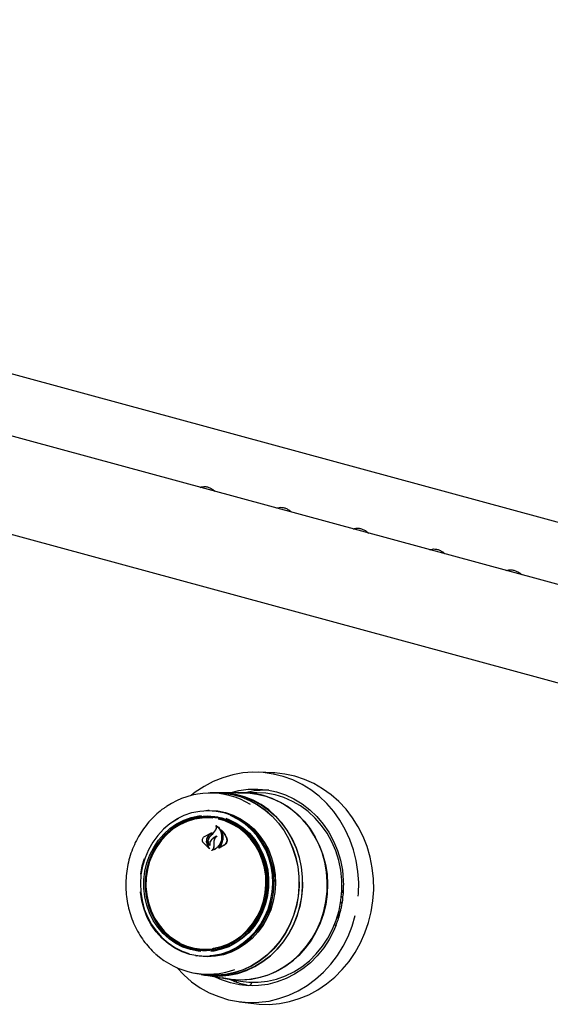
# Model space of a CAD drawing. Header units: inches. Extents: x 31 to 206, y 23 to 145.
# Tile 51 of 65: x 164.97 to 170.56, y 117.85 to 128.23. Entities that reach past the tile are written whole.
import ezdxf

# ---------------------------------------------------------------- set-up
doc = ezdxf.new("R2010")
doc.units = ezdxf.units.IN
doc.header["$LTSCALE"] = 16
doc.header["$MEASUREMENT"] = 0

msp = doc.modelspace()

# ---------------------------------------------------------------- linework, layer by layer
at = {"color": 7, "linetype": 'Continuous', "lineweight": 25}
for p, q in [((151.152, 128.232), (178.94, 120.679)), ((178.716, 120.081), (149.521, 128.015)), ((149.222, 127.06), (178.643, 119.064)), ((167.637, 120.292), (167.486, 120.298)), ((167.039, 120.08), (166.973, 120.08)), ((167.074, 120.082), (167.039, 120.082)), ((167.317, 120.081), (167.074, 120.08)), ((167.458, 120.083), (167.317, 120.082)), ((166.963, 119.896), (166.947, 119.896)), ((166.957, 119.825), (166.939, 119.825)), ((167.009, 119.663), (167.031, 119.692)), ((167.01, 119.664), (167.032, 119.693)), ((167.038, 119.734), (167.035, 119.734)), ((167.096, 119.682), (167.093, 119.683)), ((166.911, 119.622), (166.98, 119.657)), ((166.912, 119.623), (166.993, 119.661)), ((166.981, 119.655), (166.952, 119.629)), ((166.972, 119.623), (167.009, 119.663)), ((166.982, 119.657), (166.98, 119.657)), ((167.013, 119.548), (167.014, 119.574)), ((167.014, 119.548), (167.015, 119.574)), ((166.965, 119.49), (166.897, 119.557)), ((166.96, 119.495), (166.898, 119.558)), ((166.939, 119.537), (166.962, 119.496)), ((166.941, 119.537), (166.966, 119.491)), ((166.964, 119.532), (166.964, 119.532)), ((167.013, 119.516), (167.013, 119.548)), ((167.014, 119.516), (167.014, 119.548)), ((167.123, 119.53), (167.06, 119.497)), ((167.121, 119.531), (167.066, 119.5)), ((167.066, 119.5), (167.066, 119.5)), ((166.257, 119.311), (166.28, 119.39)), ((166.241, 119.226), (166.257, 119.311)), ((168.355, 118.986), (168.368, 118.985)), ((168.368, 118.986), (168.356, 118.99)), ((168.358, 119.038), (168.372, 119.026)), ((168.347, 118.923), (168.351, 118.922)), ((168.348, 118.93), (168.349, 118.924)), ((168.353, 118.923), (168.362, 118.934)), ((168.321, 118.762), (168.308, 118.763)), ((168.321, 118.762), (168.333, 118.812)), ((168.325, 118.779), (168.328, 118.779)), ((168.328, 118.826), (168.326, 118.826)), ((168.333, 118.812), (168.329, 118.824)), ((168.344, 118.84), (168.339, 118.821)), ((168.299, 118.688), (168.279, 118.683)), ((166.822, 118.437), (166.84, 118.434)), ((166.818, 118.366), (166.833, 118.363)), ((166.812, 118.18), (166.878, 118.169)), ((166.878, 118.167), (166.912, 118.161)), ((166.912, 118.163), (167.151, 118.122)), ((167.151, 118.12), (167.291, 118.096)), ((167.222, 118.097), (167.178, 118.115)), ((167.222, 118.097), (167.222, 118.097)), ((167.387, 118.052), (167.388, 118.052)), ((167.418, 118.047), (167.388, 118.052)), ((167.408, 118.084), (167.406, 118.075)), ((167.282, 117.879), (167.432, 117.86))]:
    msp.add_line(p, q, dxfattribs=at)
at = {"color": 7, "linetype": 'Continuous', "lineweight": 25, "flags": 128}
for points in [[(168.533, 118.991), (168.535, 119.019), (168.538, 119.137), (168.529, 119.254), (168.511, 119.369), (168.482, 119.481), (168.444, 119.59), (168.396, 119.694), (168.339, 119.793), (168.274, 119.885), (168.2, 119.969), (168.12, 120.045), (168.033, 120.112), (167.94, 120.17), (167.843, 120.217), (167.741, 120.254), (167.637, 120.28), (167.531, 120.295), (167.423, 120.298), (167.316, 120.291), (167.21, 120.271), (167.106, 120.241), (167.005, 120.2), (166.908, 120.149), (166.815, 120.088), (166.772, 120.054)], [(167.432, 117.86), (167.489, 117.854), (167.595, 117.852), (167.702, 117.862), (167.807, 117.882), (167.911, 117.913), (168.011, 117.954), (168.107, 118.006), (168.199, 118.068), (168.285, 118.139), (168.364, 118.218), (168.436, 118.305), (168.501, 118.399), (168.556, 118.499), (168.603, 118.605), (168.641, 118.714), (168.669, 118.827), (168.687, 118.943), (168.695, 119.059), (168.692, 119.176), (168.68, 119.291), (168.657, 119.405), (168.625, 119.515), (168.583, 119.622), (168.532, 119.723), (168.472, 119.819), (168.404, 119.908), (168.328, 119.989), (168.246, 120.061), (168.157, 120.125), (168.063, 120.179), (167.965, 120.223), (167.863, 120.257), (167.759, 120.279), (167.653, 120.291), (167.637, 120.292)], [(167.174, 120.08), (167.178, 120.082), (167.275, 120.106), (167.374, 120.12), (167.473, 120.122), (167.572, 120.112), (167.67, 120.092), (167.764, 120.06), (167.855, 120.018), (167.941, 119.965), (168.022, 119.903), (168.096, 119.832), (168.163, 119.753), (168.222, 119.666), (168.272, 119.573), (168.312, 119.475), (168.344, 119.372), (168.365, 119.267), (168.375, 119.159), (168.377, 119.109)], [(166.985, 120.08), (167.016, 120.081), (167.112, 120.079), (167.206, 120.065), (167.298, 120.04), (167.388, 120.004), (167.472, 119.958), (167.552, 119.901), (167.626, 119.836), (167.692, 119.762), (167.751, 119.681), (167.801, 119.593), (167.842, 119.5), (167.874, 119.402), (167.896, 119.301), (167.907, 119.198), (167.909, 119.093), (167.899, 118.989), (167.88, 118.887), (167.851, 118.787), (167.812, 118.691), (167.764, 118.601), (167.707, 118.516), (167.642, 118.438), (167.57, 118.368), (167.492, 118.307), (167.408, 118.256), (167.32, 118.215), (167.228, 118.184), (167.134, 118.164), (167.039, 118.156), (166.944, 118.158), (166.849, 118.172), (166.825, 118.178)], [(167.039, 120.08), (167.112, 120.077), (167.206, 120.063), (167.298, 120.038), (167.387, 120.002), (167.472, 119.956), (167.551, 119.9), (167.625, 119.835), (167.691, 119.761), (167.75, 119.68), (167.8, 119.592), (167.841, 119.499), (167.872, 119.402), (167.894, 119.301), (167.906, 119.197), (167.907, 119.093), (167.898, 118.99), (167.879, 118.887), (167.849, 118.788), (167.81, 118.692), (167.762, 118.601), (167.706, 118.517), (167.641, 118.439), (167.569, 118.37), (167.491, 118.309), (167.407, 118.258), (167.319, 118.216), (167.228, 118.186), (167.134, 118.166), (167.039, 118.158), (166.944, 118.16), (166.878, 118.169)], [(167.918, 118.883), (167.937, 118.986), (167.946, 119.09), (167.945, 119.195), (167.933, 119.299), (167.912, 119.4), (167.88, 119.498), (167.839, 119.592), (167.788, 119.68), (167.729, 119.762), (167.662, 119.835), (167.589, 119.901), (167.509, 119.957), (167.424, 120.004), (167.334, 120.04), (167.242, 120.065), (167.147, 120.079), (167.074, 120.082)], [(167.263, 120.081), (167.273, 120.081), (167.37, 120.081), (167.465, 120.069), (167.559, 120.047), (167.649, 120.013), (167.736, 119.97), (167.818, 119.916), (167.894, 119.853), (167.964, 119.782), (168.026, 119.702), (168.08, 119.616), (168.125, 119.524), (168.16, 119.427), (168.186, 119.326), (168.203, 119.223), (168.208, 119.118), (168.204, 119.013), (168.19, 118.909), (168.165, 118.807), (168.131, 118.708), (168.087, 118.614), (168.035, 118.525), (167.974, 118.443), (167.906, 118.368), (167.83, 118.301), (167.749, 118.243), (167.663, 118.195), (167.573, 118.157), (167.48, 118.13), (167.385, 118.113), (167.288, 118.108), (167.192, 118.114), (167.099, 118.131)], [(167.119, 120.079), (167.146, 120.077), (167.241, 120.063), (167.333, 120.038), (167.423, 120.002), (167.508, 119.956), (167.587, 119.9), (167.661, 119.834), (167.728, 119.76), (167.787, 119.679), (167.837, 119.591), (167.878, 119.498), (167.91, 119.4), (167.932, 119.298), (167.943, 119.195), (167.944, 119.09), (167.935, 118.986), (167.916, 118.884)], [(167.151, 118.122), (167.216, 118.113), (167.312, 118.11), (167.408, 118.118), (167.503, 118.137), (167.595, 118.167), (167.684, 118.208), (167.769, 118.258), (167.849, 118.318), (167.922, 118.387), (167.988, 118.464), (168.047, 118.548), (168.097, 118.638), (168.139, 118.733), (168.17, 118.833), (168.192, 118.935), (168.204, 119.04), (168.206, 119.144), (168.198, 119.249), (168.179, 119.351), (168.151, 119.451), (168.113, 119.547), (168.065, 119.637), (168.01, 119.722), (167.946, 119.799), (167.875, 119.868), (167.797, 119.929), (167.714, 119.98), (167.626, 120.021), (167.535, 120.052)], [(168.331, 118.843), (168.35, 118.947), (168.36, 119.053), (168.359, 119.16), (168.348, 119.265), (168.327, 119.369), (168.295, 119.469), (168.254, 119.565), (168.204, 119.655), (168.146, 119.739), (168.079, 119.815), (168.005, 119.884), (167.925, 119.943), (167.839, 119.992), (167.749, 120.031), (167.656, 120.059), (167.56, 120.077), (167.463, 120.083), (167.458, 120.083)], [(166.483, 119.707), (166.547, 119.76), (166.621, 119.808), (166.699, 119.846), (166.78, 119.874), (166.864, 119.89), (166.949, 119.896), (167.034, 119.89), (167.117, 119.873), (167.198, 119.846), (167.275, 119.807), (167.347, 119.759), (167.413, 119.702), (167.473, 119.636), (167.524, 119.563), (167.567, 119.483), (167.6, 119.398), (167.624, 119.309), (167.638, 119.218), (167.642, 119.125), (167.636, 119.032), (167.619, 118.941), (167.592, 118.852), (167.556, 118.768), (167.511, 118.688), (167.457, 118.615), (167.396, 118.549), (167.328, 118.492), (167.255, 118.444), (167.177, 118.406), (167.095, 118.379), (167.011, 118.362), (166.926, 118.356), (166.841, 118.362), (166.758, 118.379), (166.677, 118.407), (166.6, 118.445), (166.528, 118.493), (166.462, 118.551), (166.403, 118.616), (166.351, 118.69), (166.309, 118.769), (166.275, 118.854), (166.251, 118.943), (166.237, 119.034), (166.237, 119.038)], [(166.928, 119.896), (166.965, 119.897), (167.051, 119.891), (167.134, 119.874), (167.215, 119.846), (167.292, 119.808), (167.365, 119.759), (167.431, 119.702), (167.49, 119.636), (167.542, 119.562), (167.585, 119.483), (167.618, 119.398), (167.642, 119.309), (167.656, 119.217), (167.66, 119.124), (167.654, 119.031), (167.637, 118.939), (167.61, 118.85), (167.574, 118.765), (167.529, 118.686), (167.475, 118.612), (167.414, 118.546), (167.346, 118.489), (167.272, 118.441), (167.194, 118.403), (167.112, 118.375), (167.028, 118.359), (166.942, 118.353), (166.857, 118.359), (166.8, 118.369)], [(166.963, 119.896), (166.965, 119.896), (167.05, 119.89), (167.133, 119.873), (167.214, 119.845), (167.291, 119.807), (167.364, 119.759), (167.43, 119.701), (167.489, 119.635), (167.541, 119.562), (167.583, 119.482), (167.617, 119.397), (167.641, 119.308), (167.655, 119.217), (167.659, 119.124), (167.652, 119.031), (167.636, 118.939), (167.609, 118.851), (167.573, 118.766), (167.527, 118.686), (167.474, 118.613), (167.413, 118.547), (167.345, 118.49), (167.271, 118.442), (167.193, 118.404), (167.111, 118.376), (167.027, 118.359), (166.942, 118.354), (166.857, 118.36), (166.833, 118.363)], [(166.638, 119.811), (166.62, 119.802), (166.547, 119.754), (166.48, 119.698), (166.42, 119.633), (166.367, 119.56), (166.322, 119.481), (166.286, 119.398), (166.26, 119.31), (166.243, 119.219), (166.237, 119.127), (166.24, 119.036), (166.254, 118.945), (166.278, 118.857), (166.311, 118.773), (166.354, 118.694), (166.405, 118.622), (166.463, 118.557), (166.529, 118.5), (166.6, 118.452), (166.676, 118.414), (166.747, 118.389)], [(166.873, 118.409), (166.844, 118.412), (166.763, 118.429), (166.684, 118.456), (166.61, 118.494), (166.54, 118.541), (166.477, 118.598), (166.421, 118.664), (166.373, 118.736), (166.333, 118.815), (166.303, 118.899), (166.283, 118.986), (166.274, 119.076), (166.274, 119.166), (166.285, 119.256), (166.306, 119.343), (166.337, 119.427), (166.377, 119.507), (166.426, 119.581), (166.483, 119.647), (166.547, 119.705), (166.618, 119.754), (166.693, 119.793), (166.771, 119.822), (166.853, 119.84), (166.88, 119.843)], [(167.1, 119.814), (167.02, 119.83), (166.939, 119.835), (166.857, 119.828), (166.777, 119.811), (166.7, 119.783), (166.626, 119.744), (166.557, 119.696), (166.494, 119.639), (166.438, 119.573), (166.39, 119.501), (166.35, 119.423), (166.319, 119.34), (166.299, 119.253), (166.288, 119.165), (166.287, 119.076), (166.297, 118.988), (166.317, 118.902), (166.346, 118.82), (166.385, 118.742), (166.432, 118.671), (166.488, 118.606), (166.55, 118.55), (166.618, 118.503), (166.692, 118.466), (166.769, 118.439), (166.849, 118.423), (166.93, 118.418), (167.011, 118.425), (167.091, 118.442), (167.169, 118.47), (167.243, 118.509), (167.312, 118.557), (167.375, 118.614), (167.431, 118.68), (167.479, 118.752), (167.519, 118.83), (167.549, 118.913), (167.57, 119), (167.581, 119.088), (167.581, 119.177), (167.572, 119.265), (167.552, 119.351), (167.523, 119.433), (167.484, 119.511), (167.437, 119.582), (167.381, 119.647), (167.319, 119.703), (167.25, 119.75), (167.177, 119.787), (167.1, 119.814)], [(166.999, 119.814), (166.969, 119.817), (166.888, 119.816), (166.807, 119.803), (166.729, 119.78), (166.654, 119.745), (166.583, 119.701), (166.518, 119.647), (166.46, 119.584), (166.409, 119.514), (166.367, 119.438), (166.334, 119.357), (166.311, 119.272), (166.298, 119.184), (166.295, 119.096), (166.303, 119.008), (166.321, 118.922), (166.349, 118.839), (166.386, 118.761), (166.433, 118.689), (166.487, 118.624), (166.548, 118.568), (166.616, 118.521), (166.653, 118.5)], [(167.094, 119.804), (167.172, 119.777), (167.245, 119.74), (167.314, 119.692), (167.376, 119.635), (167.431, 119.569), (167.478, 119.497), (167.515, 119.418), (167.544, 119.334), (167.562, 119.248), (167.569, 119.159), (167.567, 119.069), (167.554, 118.981), (167.53, 118.895), (167.497, 118.812), (167.454, 118.735), (167.403, 118.665), (167.344, 118.601), (167.279, 118.547), (167.207, 118.502), (167.131, 118.467), (167.052, 118.443), (166.971, 118.431), (166.889, 118.43), (166.808, 118.44), (166.729, 118.461), (166.653, 118.494), (166.582, 118.537), (166.516, 118.589), (166.505, 118.6)], [(166.969, 118.366), (167.007, 118.37), (167.09, 118.386), (167.171, 118.414), (167.248, 118.451), (167.321, 118.499), (167.388, 118.555), (167.448, 118.62), (167.502, 118.693), (167.546, 118.772), (167.582, 118.855), (167.608, 118.943), (167.625, 119.034), (167.631, 119.126), (167.628, 119.217), (167.614, 119.308), (167.59, 119.396), (167.557, 119.48), (167.514, 119.559), (167.464, 119.631), (167.405, 119.696), (167.34, 119.753), (167.268, 119.801), (167.192, 119.839), (167.185, 119.842)], [(167.136, 119.813), (167.177, 119.798), (167.252, 119.76), (167.321, 119.712), (167.385, 119.655), (167.441, 119.59), (167.489, 119.517), (167.528, 119.438), (167.558, 119.355), (167.578, 119.267), (167.588, 119.178), (167.587, 119.088), (167.577, 118.998), (167.555, 118.91), (167.525, 118.826), (167.484, 118.747), (167.435, 118.673), (167.378, 118.607), (167.314, 118.548), (167.244, 118.499), (167.169, 118.46), (167.09, 118.432), (167.009, 118.414), (166.979, 118.41)], [(167.001, 118.442), (167.007, 118.443), (167.087, 118.461), (167.164, 118.49), (167.237, 118.53), (167.305, 118.579), (167.366, 118.637), (167.421, 118.704), (167.467, 118.777), (167.505, 118.856), (167.533, 118.94), (167.551, 119.026), (167.559, 119.114), (167.557, 119.203), (167.544, 119.29), (167.521, 119.374), (167.488, 119.455), (167.446, 119.53), (167.396, 119.598), (167.338, 119.659), (167.273, 119.711), (167.202, 119.753), (167.127, 119.785), (167.055, 119.805)], [(168.36, 119.054), (168.364, 119.05), (168.374, 119.042)], [(166.912, 118.161), (166.978, 118.152), (167.074, 118.15), (167.17, 118.158), (167.264, 118.178), (167.356, 118.209), (167.444, 118.25), (167.528, 118.302), (167.607, 118.363), (167.679, 118.433), (167.744, 118.511), (167.801, 118.596), (167.849, 118.687), (167.888, 118.783), (167.918, 118.883)], [(167.916, 118.884), (167.886, 118.784), (167.847, 118.688), (167.799, 118.597), (167.742, 118.512), (167.678, 118.434), (167.606, 118.364), (167.527, 118.303), (167.443, 118.252), (167.355, 118.211), (167.263, 118.18), (167.169, 118.16), (167.074, 118.152), (166.978, 118.154), (166.938, 118.159)], [(167.291, 118.096), (167.381, 118.085), (167.478, 118.085), (167.575, 118.096), (167.671, 118.118), (167.764, 118.151), (167.853, 118.195), (167.938, 118.249), (168.017, 118.312), (168.09, 118.384), (168.155, 118.464), (168.213, 118.55), (168.261, 118.643), (168.301, 118.741), (168.331, 118.843)], [(168.349, 118.924), (168.349, 118.923), (168.35, 118.923), (168.35, 118.922), (168.351, 118.922), (168.351, 118.922), (168.352, 118.922), (168.352, 118.923), (168.353, 118.923)], [(166.619, 118.239), (166.694, 118.162), (166.777, 118.09), (166.867, 118.027), (166.963, 117.975), (167.062, 117.933), (167.165, 117.901), (167.271, 117.881), (167.377, 117.872), (167.485, 117.874), (167.592, 117.887), (167.697, 117.912), (167.8, 117.948), (167.899, 117.994), (167.994, 118.05), (168.083, 118.116), (168.167, 118.191), (168.243, 118.275), (168.312, 118.366), (168.373, 118.464), (168.425, 118.567), (168.467, 118.676), (168.5, 118.788)], [(168.3, 118.69), (168.275, 118.631), (168.226, 118.536), (168.168, 118.447), (168.101, 118.365), (168.028, 118.291), (167.948, 118.226), (167.862, 118.17), (167.771, 118.124), (167.677, 118.088), (167.579, 118.063), (167.481, 118.05), (167.381, 118.048), (167.282, 118.057), (167.185, 118.078), (167.09, 118.109), (167.011, 118.146)]]:
    msp.add_lwpolyline(points, dxfattribs=at)
at = {"color": 7, "linetype": 'Continuous', "lineweight": 25}
for centre, radius, start, end in [((167.56, 119.235), 0.875, 87.9214, 104.3511), ((166.972, 119.265), 0.814, 58.4836, 124.3063), ((167.318, 119.256), 0.825, 74.7808, 90.1119), ((166.941, 119.22), 0.605, 75.3203, 130.4401), ((166.959, 119.231), 0.601, 81.1208, 113.4077), ((166.956, 119.227), 0.598, 50.8358, 89.9018), ((173.865, 113.276), 9.37, 137.0208, 137.355), ((168.327, 118.824), 0.00176, 4.1686, 124.7117), ((166.941, 119.017), 0.599, 236.8969, 269.2835), ((166.939, 119.025), 0.599, 260.4913, 299.4798), ((166.948, 118.983), 0.813, 227.2277, 290.3459), ((167.525, 118.913), 0.872, 250.3596, 259.2314)]:
    msp.add_arc(centre, radius, start, end, dxfattribs=at)
for points, knots in [([(166.866, 123.301), (166.866, 123.301), (166.873, 123.305), (166.89, 123.31), (166.918, 123.311), (166.951, 123.305), (166.984, 123.29), (167.009, 123.274), (167.021, 123.261), (167.024, 123.258)], [0, 0, 0, 0, 0.0100456, 0.1963368, 0.3745812, 0.5647557, 0.751781, 0.9379012, 1, 1, 1, 1]), ([(167.673, 123.082), (167.674, 123.082), (167.68, 123.086), (167.697, 123.091), (167.726, 123.092), (167.758, 123.086), (167.791, 123.07), (167.817, 123.054), (167.829, 123.042), (167.832, 123.039)], [0, 0, 0, 0, 0.0100464, 0.196337, 0.3745817, 0.5647555, 0.7517807, 0.9379013, 1, 1, 1, 1]), ([(168.481, 122.862), (168.481, 122.862), (168.488, 122.867), (168.504, 122.871), (168.533, 122.873), (168.565, 122.866), (168.599, 122.851), (168.624, 122.835), (168.636, 122.822), (168.639, 122.819)], [0, 0, 0, 0, 0.010046, 0.196337, 0.374581, 0.564756, 0.751781, 0.937901, 1, 1, 1, 1]), ([(169.288, 122.643), (169.288, 122.643), (169.295, 122.647), (169.312, 122.652), (169.34, 122.653), (169.373, 122.647), (169.406, 122.632), (169.431, 122.615), (169.443, 122.603), (169.446, 122.6)], [0, 0, 0, 0, 0.010046, 0.196337, 0.374582, 0.564754, 0.75178, 0.937901, 1, 1, 1, 1]), ([(170.095, 122.423), (170.095, 122.424), (170.102, 122.428), (170.119, 122.432), (170.148, 122.434), (170.18, 122.427), (170.213, 122.412), (170.239, 122.396), (170.251, 122.384), (170.253, 122.38)], [0, 0, 0, 0, 0.010045, 0.196338, 0.374581, 0.564756, 0.751781, 0.937901, 1, 1, 1, 1]), ([(166.51, 119.936), (166.501, 119.93), (166.465, 119.908), (166.409, 119.86), (166.342, 119.794), (166.281, 119.721), (166.228, 119.642), (166.182, 119.557), (166.144, 119.468), (166.115, 119.375), (166.095, 119.279), (166.084, 119.182), (166.082, 119.084), (166.089, 118.987), (166.105, 118.891), (166.13, 118.797), (166.164, 118.707), (166.206, 118.621), (166.256, 118.541), (166.314, 118.467), (166.36, 118.416), (166.388, 118.392), (166.393, 118.388)], [0, 0, 0, 0, 0.019359, 0.073068, 0.126816, 0.1806, 0.234417, 0.288263, 0.342132, 0.396021, 0.449926, 0.503842, 0.557767, 0.611695, 0.665624, 0.719548, 0.773463, 0.827365, 0.881247, 0.935104, 0.988928, 1, 1, 1, 1]), ([(167.031, 119.692), (167.033, 119.696), (167.037, 119.704), (167.038, 119.719), (167.036, 119.728), (167.034, 119.732), (167.034, 119.733)], [0, 0, 0, 0, 0.322036, 0.644194, 0.96662, 1, 1, 1, 1]), ([(167.032, 119.693), (167.034, 119.697), (167.038, 119.705), (167.04, 119.718), (167.038, 119.729), (167.034, 119.735), (167.033, 119.737)], [0, 0, 0, 0, 0.278313, 0.556596, 0.835281, 1, 1, 1, 1]), ([(167.033, 119.737), (167.033, 119.737), (167.033, 119.737), (167.033, 119.738), (167.033, 119.738), (167.033, 119.738), (167.033, 119.738), (167.033, 119.739), (167.034, 119.739), (167.034, 119.738), (167.034, 119.738), (167.034, 119.738)], [0, 0, 0, 0, 0.1229868, 0.2459083, 0.370545, 0.4959735, 0.6208731, 0.7436819, 0.8639747, 0.9824432, 1, 1, 1, 1]), ([(167.034, 119.738), (167.045, 119.73), (167.069, 119.712), (167.091, 119.67), (167.097, 119.634), (167.097, 119.615), (167.097, 119.612)], [0, 0, 0, 0, 0.296386, 0.623257, 0.953009, 1, 1, 1, 1]), ([(167.035, 119.734), (167.035, 119.734), (167.035, 119.734), (167.035, 119.734), (167.034, 119.734), (167.034, 119.734), (167.034, 119.733), (167.034, 119.733), (167.034, 119.733), (167.034, 119.733), (167.034, 119.733)], [0, 0, 0, 0, 0.125679, 0.251364, 0.377172, 0.503407, 0.631381, 0.760607, 0.890402, 1, 1, 1, 1]), ([(167.035, 119.734), (167.046, 119.724), (167.069, 119.705), (167.09, 119.661), (167.092, 119.629), (167.093, 119.613)], [0, 0, 0, 0, 0.321883, 0.666052, 1, 1, 1, 1]), ([(167.088, 119.69), (167.088, 119.69), (167.088, 119.69), (167.088, 119.69), (167.088, 119.69), (167.088, 119.691), (167.088, 119.691), (167.088, 119.691), (167.089, 119.691), (167.089, 119.691), (167.089, 119.691), (167.089, 119.691)], [0, 0, 0, 0, 0.117496, 0.234675, 0.353457, 0.473548, 0.593473, 0.711964, 0.828119, 0.942578, 1, 1, 1, 1]), ([(167.095, 119.546), (167.101, 119.562), (167.112, 119.593), (167.109, 119.643), (167.098, 119.674), (167.089, 119.688), (167.088, 119.69)], [0, 0, 0, 0, 0.324346, 0.648697, 0.972587, 1, 1, 1, 1]), ([(167.089, 119.691), (167.104, 119.675), (167.128, 119.65), (167.141, 119.618), (167.146, 119.606)], [0, 0, 0, 0, 0.635989, 1, 1, 1, 1]), ([(167.093, 119.682), (167.093, 119.682), (167.093, 119.683), (167.093, 119.683), (167.092, 119.683), (167.092, 119.682), (167.092, 119.682), (167.092, 119.682), (167.092, 119.682), (167.092, 119.681), (167.092, 119.681), (167.092, 119.681)], [0, 0, 0, 0, 0.116308, 0.232679, 0.348994, 0.465891, 0.583982, 0.703156, 0.823141, 0.942833, 1, 1, 1, 1]), ([(167.096, 119.545), (167.101, 119.561), (167.112, 119.593), (167.109, 119.641), (167.097, 119.669), (167.092, 119.681)], [0, 0, 0, 0, 0.348801, 0.697655, 1, 1, 1, 1]), ([(167.093, 119.682), (167.108, 119.666), (167.128, 119.643), (167.14, 119.614), (167.143, 119.606)], [0, 0, 0, 0, 0.7187582, 1, 1, 1, 1]), ([(166.897, 119.557), (166.895, 119.561), (166.891, 119.57), (166.89, 119.586), (166.893, 119.601), (166.901, 119.614), (166.908, 119.62), (166.912, 119.623)], [0, 0, 0, 0, 0.206319, 0.412586, 0.619967, 0.827569, 1, 1, 1, 1]), ([(166.898, 119.558), (166.896, 119.562), (166.891, 119.57), (166.89, 119.586), (166.894, 119.6), (166.901, 119.613), (166.908, 119.619), (166.911, 119.622)], [0, 0, 0, 0, 0.2056625, 0.4113955, 0.6177793, 0.8242829, 1, 1, 1, 1]), ([(166.934, 119.595), (166.933, 119.587), (166.929, 119.57), (166.933, 119.549), (166.938, 119.539), (166.939, 119.537)], [0, 0, 0, 0, 0.427056, 0.854257, 1, 1, 1, 1]), ([(166.937, 119.595), (166.935, 119.587), (166.931, 119.57), (166.935, 119.55), (166.94, 119.54), (166.941, 119.537)], [0, 0, 0, 0, 0.429101, 0.858257, 1, 1, 1, 1]), ([(166.952, 119.629), (166.946, 119.621), (166.939, 119.61), (166.935, 119.598), (166.934, 119.595)], [0, 0, 0, 0, 0.775735, 1, 1, 1, 1]), ([(166.954, 119.628), (166.949, 119.62), (166.941, 119.609), (166.937, 119.598), (166.937, 119.595)], [0, 0, 0, 0, 0.7791453, 1, 1, 1, 1]), ([(166.966, 119.526), (166.962, 119.532), (166.954, 119.544), (166.95, 119.567), (166.953, 119.592), (166.962, 119.611), (166.97, 119.621), (166.973, 119.624)], [0, 0, 0, 0, 0.19903, 0.425618, 0.654006, 0.884098, 1, 1, 1, 1]), ([(166.964, 119.532), (166.961, 119.538), (166.954, 119.55), (166.951, 119.574), (166.955, 119.598), (166.964, 119.614), (166.971, 119.622), (166.972, 119.623)], [0, 0, 0, 0, 0.2112732, 0.4520572, 0.6939016, 0.9365877, 1, 1, 1, 1]), ([(166.994, 119.66), (166.984, 119.654), (166.969, 119.645), (166.958, 119.632), (166.954, 119.628)], [0, 0, 0, 0, 0.666176, 1, 1, 1, 1]), ([(166.981, 119.583), (166.977, 119.577), (166.969, 119.564), (166.965, 119.546), (166.965, 119.536), (166.965, 119.532)], [0, 0, 0, 0, 0.407831, 0.815768, 1, 1, 1, 1]), ([(166.983, 119.582), (166.979, 119.576), (166.971, 119.564), (166.966, 119.544), (166.967, 119.532), (166.967, 119.527)], [0, 0, 0, 0, 0.368989, 0.737952, 1, 1, 1, 1]), ([(166.981, 119.655), (166.981, 119.655), (166.981, 119.655), (166.981, 119.656), (166.981, 119.656), (166.981, 119.656), (166.981, 119.656), (166.981, 119.657), (166.98, 119.657), (166.98, 119.657), (166.98, 119.657), (166.98, 119.657)], [0, 0, 0, 0, 0.118366, 0.236722, 0.3556, 0.474979, 0.594125, 0.712262, 0.829473, 0.945888, 1, 1, 1, 1]), ([(167.04, 119.624), (167.028, 119.619), (167.006, 119.609), (166.989, 119.591), (166.981, 119.583)], [0, 0, 0, 0, 0.5544372, 1, 1, 1, 1]), ([(167.035, 119.62), (167.022, 119.613), (167.003, 119.603), (166.988, 119.587), (166.983, 119.582)], [0, 0, 0, 0, 0.64149, 1, 1, 1, 1]), ([(166.993, 119.661), (166.993, 119.661), (166.993, 119.661), (166.994, 119.661), (166.994, 119.661), (166.994, 119.661), (166.994, 119.661), (166.994, 119.66), (166.994, 119.66), (166.994, 119.66), (166.994, 119.66), (166.994, 119.66)], [0, 0, 0, 0, 0.113308, 0.226544, 0.339606, 0.453551, 0.569082, 0.686266, 0.804537, 0.922773, 1, 1, 1, 1]), ([(167.014, 119.574), (167.015, 119.581), (167.018, 119.596), (167.028, 119.611), (167.034, 119.617), (167.035, 119.618)], [0, 0, 0, 0, 0.4562824, 0.9125319, 1, 1, 1, 1]), ([(167.015, 119.574), (167.016, 119.581), (167.019, 119.596), (167.029, 119.612), (167.038, 119.62), (167.041, 119.623)], [0, 0, 0, 0, 0.387705, 0.775509, 1, 1, 1, 1]), ([(167.04, 119.624), (167.04, 119.624), (167.04, 119.624), (167.041, 119.624), (167.041, 119.624), (167.041, 119.624), (167.041, 119.624), (167.041, 119.623), (167.041, 119.623), (167.041, 119.623), (167.041, 119.623), (167.041, 119.623)], [0, 0, 0, 0, 0.119176, 0.238455, 0.35726, 0.476235, 0.595835, 0.716527, 0.837833, 0.959479, 1, 1, 1, 1]), ([(167.093, 119.613), (167.092, 119.597), (167.09, 119.575), (167.081, 119.555), (167.079, 119.55)], [0, 0, 0, 0, 0.736127, 1, 1, 1, 1]), ([(167.097, 119.612), (167.095, 119.596), (167.092, 119.575), (167.083, 119.554), (167.081, 119.549)], [0, 0, 0, 0, 0.739884, 1, 1, 1, 1]), ([(167.143, 119.606), (167.145, 119.599), (167.148, 119.586), (167.145, 119.565), (167.136, 119.545), (167.126, 119.536), (167.121, 119.531)], [0, 0, 0, 0, 0.2492543, 0.4985568, 0.7489586, 1, 1, 1, 1]), ([(167.146, 119.606), (167.148, 119.599), (167.152, 119.586), (167.148, 119.564), (167.139, 119.544), (167.128, 119.534), (167.123, 119.53)], [0, 0, 0, 0, 0.249694, 0.499308, 0.750817, 1, 1, 1, 1]), ([(166.964, 119.532), (166.964, 119.532), (166.964, 119.532), (166.964, 119.532), (166.964, 119.532), (166.965, 119.532), (166.965, 119.532), (166.965, 119.532), (166.965, 119.532), (166.965, 119.532), (166.965, 119.532)], [0, 0, 0, 0, 0.128598, 0.257335, 0.385638, 0.513873, 0.642226, 0.771418, 0.901175, 1, 1, 1, 1]), ([(166.966, 119.491), (166.966, 119.491), (166.966, 119.491), (166.966, 119.491), (166.966, 119.491), (166.966, 119.49), (166.966, 119.49), (166.965, 119.49), (166.965, 119.49), (166.965, 119.49), (166.965, 119.49)], [0, 0, 0, 0, 0.125354, 0.25058, 0.376471, 0.502306, 0.628001, 0.752837, 0.876784, 1, 1, 1, 1]), ([(166.967, 119.527), (166.967, 119.527), (166.967, 119.527), (166.967, 119.526), (166.967, 119.526), (166.967, 119.526), (166.966, 119.526), (166.966, 119.526), (166.966, 119.526), (166.966, 119.526), (166.966, 119.526)], [0, 0, 0, 0, 0.130332, 0.260489, 0.391011, 0.520681, 0.649538, 0.777196, 0.904418, 1, 1, 1, 1]), ([(166.989, 119.474), (166.989, 119.474), (166.989, 119.474), (166.989, 119.474), (166.989, 119.475), (166.988, 119.475), (166.988, 119.475), (166.988, 119.475), (166.989, 119.476), (166.989, 119.476), (166.989, 119.476), (166.989, 119.476)], [0, 0, 0, 0, 0.118537, 0.237075, 0.355496, 0.47426, 0.593634, 0.713718, 0.834454, 0.955248, 1, 1, 1, 1]), ([(167.081, 119.549), (167.073, 119.536), (167.057, 119.511), (167.024, 119.485), (167, 119.478), (166.989, 119.474)], [0, 0, 0, 0, 0.359987, 0.720087, 1, 1, 1, 1]), ([(166.989, 119.476), (166.992, 119.478), (166.998, 119.482), (167.007, 119.494), (167.012, 119.506), (167.012, 119.514), (167.013, 119.516)], [0, 0, 0, 0, 0.206, 0.524656, 0.845105, 1, 1, 1, 1]), ([(167.079, 119.55), (167.071, 119.537), (167.056, 119.512), (167.026, 119.488), (167.005, 119.481), (166.997, 119.478)], [0, 0, 0, 0, 0.3849001, 0.7699314, 1, 1, 1, 1]), ([(166.997, 119.479), (166.999, 119.482), (167.006, 119.489), (167.012, 119.502), (167.014, 119.512), (167.014, 119.516)], [0, 0, 0, 0, 0.292798, 0.676006, 1, 1, 1, 1]), ([(167.059, 119.498), (167.069, 119.508), (167.083, 119.522), (167.092, 119.54), (167.095, 119.546)], [0, 0, 0, 0, 0.670266, 1, 1, 1, 1]), ([(167.06, 119.497), (167.06, 119.497), (167.06, 119.497), (167.06, 119.497), (167.059, 119.497), (167.059, 119.497), (167.059, 119.497), (167.059, 119.497), (167.059, 119.498), (167.059, 119.498), (167.059, 119.498)], [0, 0, 0, 0, 0.122786, 0.245625, 0.368009, 0.490143, 0.612774, 0.736504, 0.861244, 1, 1, 1, 1]), ([(167.066, 119.502), (167.066, 119.502), (167.065, 119.502), (167.065, 119.501), (167.065, 119.501), (167.065, 119.501), (167.066, 119.501), (167.066, 119.5), (167.066, 119.5), (167.066, 119.5), (167.066, 119.5)], [0, 0, 0, 0, 0.125474, 0.251154, 0.376611, 0.501995, 0.626505, 0.750447, 0.874161, 1, 1, 1, 1]), ([(167.066, 119.502), (167.075, 119.512), (167.086, 119.525), (167.094, 119.542), (167.096, 119.545)], [0, 0, 0, 0, 0.766375, 1, 1, 1, 1]), ([(168.374, 119.11), (168.375, 119.091), (168.375, 119.056), (168.372, 119.021), (168.371, 119.005)], [0, 0, 0, 0, 0.540631, 1, 1, 1, 1]), ([(168.371, 119.005), (168.367, 118.971), (168.361, 118.922), (168.351, 118.867), (168.346, 118.847), (168.344, 118.84)], [0, 0, 0, 0, 0.620406, 0.872299, 1, 1, 1, 1]), ([(168.339, 118.821), (168.337, 118.812), (168.329, 118.779), (168.315, 118.735), (168.302, 118.701), (168.297, 118.69)], [0, 0, 0, 0, 0.210191, 0.736809, 1, 1, 1, 1]), ([(167.232, 118.091), (167.23, 118.092), (167.226, 118.093), (167.222, 118.095), (167.221, 118.096), (167.221, 118.097), (167.222, 118.097), (167.222, 118.097)], [0, 0, 0, 0, 0.2281356, 0.4562747, 0.6843963, 0.9119228, 1, 1, 1, 1]), ([(167.222, 118.097), (167.223, 118.097), (167.225, 118.098), (167.228, 118.101), (167.23, 118.105), (167.231, 118.106)], [0, 0, 0, 0, 0.3787028, 0.757352, 1, 1, 1, 1]), ([(167.247, 118.103), (167.246, 118.1), (167.245, 118.095), (167.243, 118.09), (167.242, 118.088)], [0, 0, 0, 0, 0.555206, 1, 1, 1, 1]), ([(167.406, 118.075), (167.405, 118.072), (167.403, 118.067), (167.4, 118.06), (167.395, 118.055), (167.391, 118.052), (167.389, 118.052), (167.388, 118.052)], [0, 0, 0, 0, 0.216743, 0.433445, 0.651036, 0.868862, 1, 1, 1, 1])]:
    msp.add_open_spline(points, degree=3, knots=knots, dxfattribs=at)

doc.saveas('drawing.dxf')
